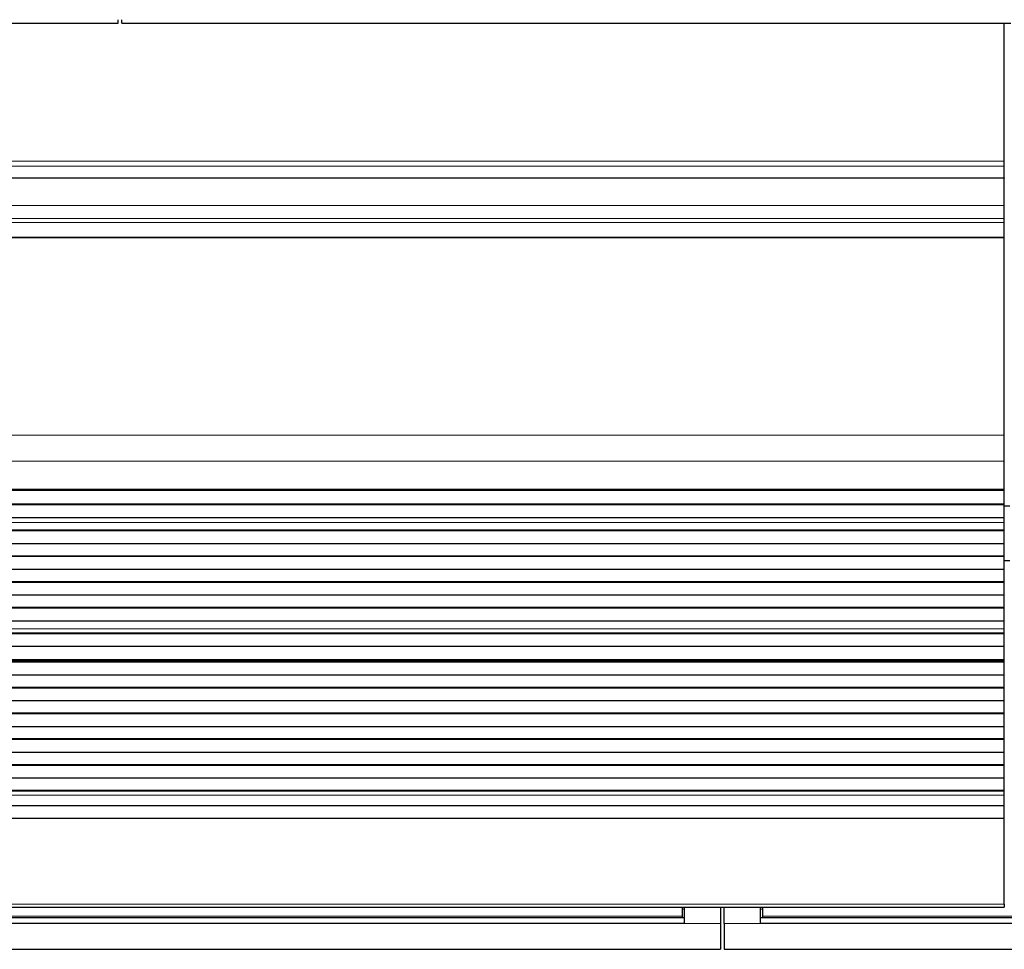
# Model space of a CAD drawing. Header units: inches. Extents: x 0 to 20790, y -12 to 14700.
# Tile 30 of 191: x 3782 to 4322, y 4224 to 4734. Entities that reach past the tile are written whole.
import ezdxf

# ---------------------------------------------------------------- set-up
doc = ezdxf.new("R2010")
doc.units = ezdxf.units.IN
doc.layers.add('1', color=7, linetype='Continuous', true_color=0xffffff)

msp = doc.modelspace()

# ---------------------------------------------------------------- linework, layer by layer
at = {"layer": '1', "color": 2, "linetype": 'Continuous', "lineweight": 25}
for p, q in [((3347.546, 4731.982), (3835.546, 4731.982)), ((3835.546, 4731.982), (3835.546, 4733.93)), ((3837.546, 4731.982), (3837.546, 4733.93)), ((3837.546, 4731.982), (4325.546, 4731.982)), ((4322.047, 4656.21), (4322.047, 4731.981)), ((4322.047, 4653.599), (4322.047, 4656.21)), ((4322.047, 4647.126), (4322.047, 4653.599)), ((4322.047, 4646.952), (3345.047, 4646.952)), ((4322.047, 4647.126), (4322.047, 4646.952)), ((4322.047, 4631.872), (4322.047, 4646.952)), ((4322.047, 4624.884), (4322.047, 4631.872)), ((4322.047, 4622.64), (4322.047, 4624.884)), ((4322.047, 4614.663), (4322.047, 4622.64)), ((4322.047, 4614.216), (4322.047, 4614.663)), ((4322.047, 4505.836), (4322.047, 4614.216)), ((4322.047, 4491.694), (4322.047, 4505.836)), ((4322.047, 4476.211), (4322.047, 4491.694)), ((3345.047, 4476.123), (4322.047, 4476.123)), ((4322.047, 4475.578), (3345.047, 4475.578)), ((4322.047, 4476.123), (4322.047, 4476.211)), ((4322.047, 4475.578), (4322.047, 4476.123)), ((4322.047, 4468.056), (4322.047, 4475.578)), ((4322.047, 4468.056), (3345.047, 4468.056)), ((4322.047, 4467.703), (3345.047, 4467.703)), ((4325.046, 4466.959), (4321.994, 4466.959)), ((4322.047, 4467.703), (4322.047, 4468.056)), ((4322.047, 4460.497), (4322.047, 4467.703)), ((4322.047, 4460.497), (3345.047, 4460.497)), ((4322.047, 4460.49), (3345.047, 4460.49)), ((4322.047, 4460.49), (4322.047, 4460.497)), ((4322.047, 4457.946), (4322.047, 4460.49)), ((4322.047, 4453.725), (3345.047, 4453.725)), ((4322.047, 4457.919), (4322.047, 4457.946)), ((4322.047, 4453.725), (4322.047, 4457.919)), ((4322.047, 4453.372), (4322.047, 4453.725)), ((4322.047, 4453.372), (3345.047, 4453.372)), ((4322.047, 4446.301), (4322.047, 4453.372)), ((4322.047, 4446.301), (3345.047, 4446.301)), ((4322.047, 4439.583), (4322.047, 4446.301)), ((4322.047, 4439.583), (3345.047, 4439.583)), ((4322.047, 4439.23), (3345.047, 4439.23)), ((4322.047, 4439.23), (4322.047, 4439.583)), ((4322.047, 4432.158), (4322.047, 4439.23)), ((4322.047, 4432.158), (3345.047, 4432.158)), ((4325.047, 4436.959), (4322.045, 4436.959)), ((4322.047, 4425.441), (4322.047, 4432.158)), ((4322.047, 4425.441), (3345.047, 4425.441)), ((4322.047, 4425.087), (3345.047, 4425.087)), ((4322.047, 4425.087), (4322.047, 4425.441)), ((4322.047, 4418.016), (4322.047, 4425.087)), ((4322.047, 4418.016), (3345.047, 4418.016)), ((4322.047, 4411.299), (4322.047, 4418.016)), ((4322.047, 4411.299), (3345.047, 4411.299)), ((4322.047, 4410.945), (3345.047, 4410.945)), ((4322.047, 4410.945), (4322.047, 4411.299)), ((4322.047, 4403.874), (4322.047, 4410.945)), ((4322.047, 4403.874), (3345.047, 4403.874)), ((4322.047, 4399.68), (4322.047, 4403.874)), ((4322.047, 4399.654), (4322.047, 4399.68)), ((4322.047, 4397.205), (3345.047, 4397.205)), ((4322.047, 4396.852), (3345.047, 4396.852)), ((4322.047, 4397.205), (4322.047, 4399.654)), ((4322.047, 4396.852), (4322.047, 4397.205)), ((4322.047, 4389.918), (4322.047, 4396.852)), ((4322.047, 4389.918), (3345.047, 4389.918)), ((4322.047, 4382.686), (4322.047, 4389.918)), ((4322.047, 4382.686), (3345.047, 4382.686)), ((3345.047, 4382.55), (4322.047, 4382.55)), ((4322.047, 4381.883), (3345.047, 4381.883)), ((4322.047, 4381.247), (3345.047, 4381.247)), ((4322.047, 4382.55), (4322.047, 4382.686)), ((4322.047, 4381.883), (4322.047, 4382.55)), ((4322.047, 4381.247), (4322.047, 4381.883)), ((4322.047, 4374.176), (4322.047, 4381.247)), ((4322.047, 4374.176), (3345.047, 4374.176)), ((4322.047, 4367.458), (4322.047, 4374.176)), ((4322.047, 4367.458), (3345.047, 4367.458)), ((4322.047, 4367.105), (4322.047, 4367.458)), ((4322.047, 4367.105), (3345.047, 4367.105)), ((4322.047, 4360.034), (4322.047, 4367.105)), ((4322.047, 4360.034), (3345.047, 4360.034)), ((4322.047, 4353.316), (4322.047, 4360.034)), ((4322.047, 4353.316), (3345.047, 4353.316)), ((4322.047, 4352.963), (3345.047, 4352.963)), ((4322.047, 4352.963), (4322.047, 4353.316)), ((4322.047, 4345.891), (4322.047, 4352.963)), ((4322.047, 4345.891), (3345.047, 4345.891)), ((4322.047, 4339.174), (4322.047, 4345.891)), ((4322.047, 4339.174), (3345.047, 4339.174)), ((4322.047, 4338.82), (3345.047, 4338.82)), ((4322.047, 4338.82), (4322.047, 4339.174)), ((4322.047, 4331.749), (4322.047, 4338.82)), ((4322.047, 4331.749), (3345.047, 4331.749)), ((4322.047, 4325.032), (4322.047, 4331.749)), ((4322.047, 4325.032), (3345.047, 4325.032)), ((4322.047, 4324.678), (3345.047, 4324.678)), ((4322.047, 4324.678), (4322.047, 4325.032)), ((4322.047, 4317.607), (4322.047, 4324.678)), ((4322.047, 4317.607), (3345.047, 4317.607)), ((4322.047, 4310.89), (4322.047, 4317.607)), ((4322.047, 4310.89), (3345.047, 4310.89)), ((4322.047, 4310.536), (3345.047, 4310.536)), ((4322.047, 4310.536), (4322.047, 4310.89)), ((4322.047, 4308.262), (4322.047, 4310.536)), ((4322.047, 4302.404), (4322.047, 4308.262)), ((4322.047, 4302.404), (3345.047, 4302.404)), ((4322.047, 4295.508), (4322.047, 4302.404)), ((4322.047, 4295.508), (3345.047, 4295.508)), ((4322.047, 4248.544), (4322.047, 4295.508)), ((4322.047, 4248.544), (4322.047, 4246.81)), ((3345.047, 4246.81), (4322.047, 4246.81)), ((4145.297, 4246.81), (4145.297, 4241.825)), ((4146.297, 4246.81), (4146.297, 4237.96)), ((4166.297, 4246.81), (4166.297, 4237.96)), ((4168.297, 4237.96), (4168.297, 4246.81)), ((4188.297, 4237.96), (4188.297, 4246.81)), ((4189.297, 4246.81), (4189.297, 4241.825)), ((4146.297, 4237.96), (3561.297, 4237.96)), ((4145.297, 4241.036), (3562.297, 4241.036)), ((4145.297, 4241.825), (4145.297, 4241.036)), ((4166.297, 4237.96), (4166.297, 4223.723)), ((4168.297, 4237.96), (4168.297, 4223.723)), ((4773.297, 4237.96), (4188.297, 4237.96)), ((4189.297, 4241.825), (4189.297, 4241.036)), ((4772.297, 4241.036), (4189.297, 4241.036)), ((3541.297, 4223.723), (4166.297, 4223.723)), ((4168.297, 4223.723), (4793.297, 4223.723))]:
    msp.add_line(p, q, dxfattribs=at)
at = {"layer": '1', "color": 110, "linetype": 'Continuous', "lineweight": 13}
for p, q in [((4322.047, 4656.21), (3345.047, 4656.21)), ((4322.047, 4653.599), (3345.047, 4653.599)), ((4322.047, 4647.126), (3345.047, 4647.126)), ((4322.047, 4631.872), (3345.047, 4631.872)), ((4322.047, 4624.884), (3345.047, 4624.884)), ((4322.047, 4622.64), (3345.047, 4622.64)), ((4322.047, 4614.663), (3345.047, 4614.663)), ((4322.047, 4614.216), (3345.047, 4614.216)), ((4322.047, 4505.836), (3345.047, 4505.836)), ((4322.047, 4491.694), (3345.047, 4491.694)), ((4322.047, 4476.211), (3345.047, 4476.211)), ((4322.047, 4457.946), (3345.047, 4457.946)), ((4322.047, 4457.919), (3345.047, 4457.919)), ((4322.047, 4399.68), (3345.047, 4399.68)), ((4322.047, 4399.654), (3345.047, 4399.654)), ((4322.047, 4308.262), (3345.047, 4308.262)), ((4322.047, 4248.544), (3345.047, 4248.544)), ((4146.297, 4245.836), (4145.291, 4245.836)), ((4189.302, 4245.836), (4188.297, 4245.836)), ((4166.297, 4237.96), (4146.297, 4237.96)), ((4188.297, 4237.96), (4168.297, 4237.96))]:
    msp.add_line(p, q, dxfattribs=at)
at = {"layer": '1', "color": 2, "linetype": 'Continuous', "lineweight": 25}
for points in [[(4146.297, 4240.925), (3561.297, 4240.925)], [(4773.297, 4240.925), (4188.297, 4240.925)]]:
    msp.add_open_spline(points, degree=1, dxfattribs=at)
at = {"layer": '1', "color": 110, "linetype": 'Continuous', "lineweight": 13}
for points in [[(4145.297, 4241.825), (3562.297, 4241.825)], [(4772.297, 4241.825), (4189.297, 4241.825)]]:
    msp.add_open_spline(points, degree=1, dxfattribs=at)

doc.saveas('drawing.dxf')
